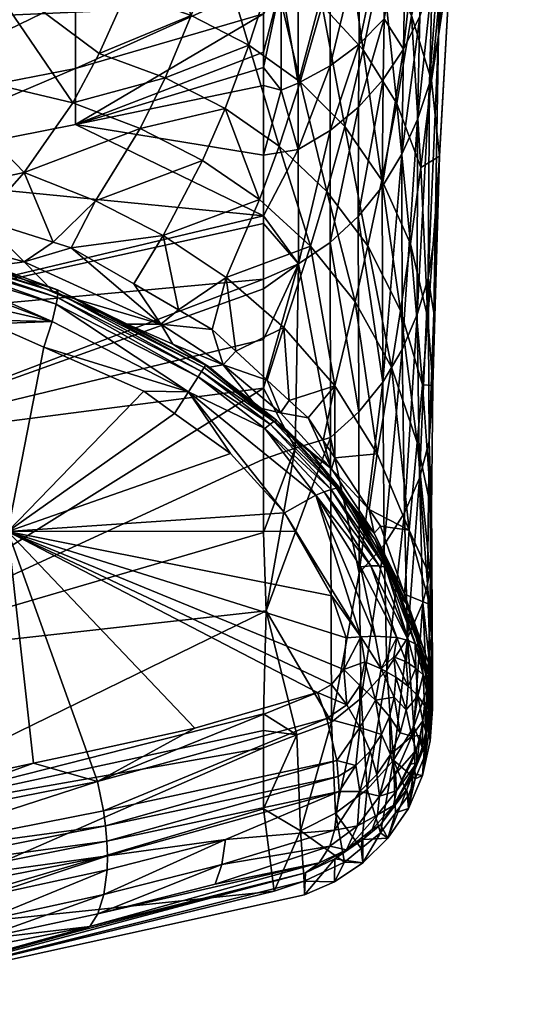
# Model space of a CAD drawing. Extents: x -0.028 to 0.148, y -0.14 to 0.028.
# Tile 99 of 256: x 0.12482 to 0.12838, y -0.04043 to -0.03338. Entities that reach past the tile are written whole.
import ezdxf

# ---------------------------------------------------------------- set-up
doc = ezdxf.new("R2010")
doc.units = 0
doc.layers.add('mesh', color=7, linetype='CONTINUOUS')

msp = doc.modelspace()

# ---------------------------------------------------------------- meshes
at = {"layer": 'mesh'}
mesh = msp.add_polyface(dxfattribs=at)
corners = [(0.127765, -0.0373709, 0.085775), (0.1276121, -0.0370349, 0.0889445), (0.1276693, -0.0364069, 0.0827228), (0.1276281, -0.03335, 0.0716801), (0.1277702, -0.0338157, 0.0710318), (0.1276948, -0.034439, 0.0740153), (0.1279111, -0.0323219, 0.0651238), (0.1278296, -0.0343581, 0.0703874), (0.1277452, -0.0355183, 0.0765328), (0.1276199, -0.0349863, 0.0770134), (0.1277055, -0.0359959, 0.0796231), (0.127686, -0.0366624, 0.076073), (0.1277079, -0.0375553, 0.0824115), (0.1277433, -0.0374221, 0.082415), (0.1277877, -0.0354802, 0.0723915), (0.1277468, -0.035232, 0.0697488), (0.1277544, -0.0363974, 0.0760896), (0.1277655, -0.0372859, 0.0824187), (0.1277744, -0.0371479, 0.0824226), (0.1277647, -0.0380437, 0.0887998), (0.1277381, -0.0381798, 0.0888041), (0.1277773, -0.0379061, 0.0887952), (0.1276002, -0.0378077, 0.0824056), (0.1277143, -0.0313414, 0.0564424), (0.1275901, -0.0325118, 0.0574297), (0.1277117, -0.0323233, 0.0575748), (0.127776, -0.0377683, 0.0887902), (0.1277692, -0.0382151, 0.095186), (0.1277492, -0.0379864, 0.095186), (0.1276691, -0.0354922, 0.0697633), (0.1277557, -0.0338373, 0.0634833), (0.1276703, -0.0340957, 0.0635039), (0.1277749, -0.0331044, 0.0604919), (0.1276884, -0.0333539, 0.0604481), (0.1278004, -0.0321233, 0.057729), (0.1277418, -0.0380257, 0.0980924), (0.1275957, -0.0375673, 0.0983822), (0.1277332, -0.0380715, 0.1014822), (0.1277327, -0.0380685, 0.1015988), (0.1277814, -0.0360003, 0.0760728), (0.1277707, -0.0368971, 0.0824206), (0.1277599, -0.0375681, 0.0887892), (0.127577, -0.0374942, 0.0951859), (0.1278207, -0.0334965, 0.0634783), (0.1277109, -0.0380703, 0.1080602), (0.1276535, -0.0378492, 0.1080256), (0.1276896, -0.0378763, 0.1079035), (0.1276593, -0.0380225, 0.1081833), (0.1277094, -0.0379079, 0.1077814), (0.1277435, -0.0381359, 0.1078074), (0.1277432, -0.038121, 0.1079348)]
mesh.append_faces([[corners[k] for k in face] for face in [(0, 1, 2, 2), (3, 4, 5, 5), (3, 6, 4, 4), (7, 5, 4, 4), (8, 9, 5, 5), (10, 9, 8, 8), (11, 12, 13, 13), (14, 15, 16, 16), (17, 18, 16, 16), (19, 12, 20, 20), (19, 13, 12, 12), (21, 13, 19, 19), (11, 22, 12, 12), (23, 24, 25, 25), (26, 27, 28, 28), (17, 13, 21, 21), (16, 13, 17, 17), (16, 11, 13, 13), (15, 11, 16, 16), (15, 29, 11, 11), (30, 29, 15, 15), (30, 31, 29, 29), (32, 31, 30, 30), (32, 33, 31, 31), (34, 33, 32, 32), (34, 25, 33, 33), (28, 35, 36, 36), (36, 37, 38, 38), (27, 35, 28, 28), (39, 10, 8, 8), (40, 10, 39, 39), (40, 2, 10, 10), (0, 2, 40, 40), (41, 1, 0, 0), (28, 42, 41, 41), (28, 41, 26, 26), (26, 41, 0, 0), (16, 18, 40, 40), (15, 43, 30, 30), (36, 42, 28, 28), (44, 45, 46, 46), (47, 45, 44, 44), (46, 48, 49, 49), (44, 46, 50, 50)]])
mesh = msp.add_polyface(dxfattribs=at)
corners = [(0.1352046, -0.0321483, 0.2241294), (0.1297133, -0.0331234, 0.2153793), (0.1296812, -0.0327662, 0.2243736), (0.1276281, -0.03335, 0.0716801), (0.127827, -0.0318104, 0.0659487), (0.1279111, -0.0323219, 0.0651238), (0.1279102, -0.0329142, 0.0643035), (0.1277702, -0.0338157, 0.0710318), (0.1278296, -0.0343581, 0.0703874), (0.1277452, -0.0355183, 0.0765328), (0.1276948, -0.034439, 0.0740153), (0.127776, -0.0377683, 0.0887902), (0.127765, -0.0373709, 0.085775), (0.1277744, -0.0371479, 0.0824226), (0.1277655, -0.0372859, 0.0824187), (0.1278465, -0.0323076, 0.0588584), (0.1278004, -0.0321233, 0.057729), (0.1277749, -0.0331044, 0.0604919), (0.1278521, -0.0321094, 0.0582513), (0.1277557, -0.0338373, 0.0634833), (0.1278316, -0.0328423, 0.0605386), (0.1277773, -0.0379061, 0.0887952), (0.1277692, -0.0382151, 0.095186), (0.1296259, -0.0321484, 0.2301314), (0.1318286, -0.0321476, 0.2284114), (0.1296795, -0.032747, 0.2063858), (0.1296237, -0.0321244, 0.200696), (0.1294287, -0.0321241, 0.2005489), (0.1314008, -0.0321273, 0.2020362), (0.132301, -0.0321292, 0.2029409), (0.1331619, -0.032131, 0.2038061), (0.131097, -0.0321382, 0.2291044), (0.1310791, -0.0321188, 0.2017169), (0.1297443, -0.0320666, 0.2005932), (0.1269909, -0.0321201, 0.1992166), (0.1282157, -0.0321383, 0.231038), (0.1275799, -0.032149, 0.2313098), (0.1297945, -0.032013, 0.2302795), (0.127974, -0.0314397, 0.0622126), (0.1278207, -0.0334965, 0.0634783), (0.1278321, -0.0328129, 0.0604067), (0.1277974, -0.0348958, 0.0697653), (0.1277877, -0.0354802, 0.0723915), (0.1277814, -0.0360003, 0.0760728), (0.1277544, -0.0363974, 0.0760896), (0.1277468, -0.035232, 0.0697488), (0.1277707, -0.0368971, 0.0824206), (0.1277781, -0.0383169, 0.095186), (0.1277647, -0.0380437, 0.0887998), (0.1277681, -0.0382998, 0.1016008), (0.1277616, -0.0385438, 0.1016025)]
mesh.append_faces([[corners[k] for k in face] for face in [(0, 1, 2, 2), (3, 4, 5, 5), (6, 7, 5, 5), (8, 7, 6, 6), (9, 10, 8, 8), (11, 12, 13, 13), (14, 11, 13, 13), (15, 16, 17, 17), (18, 16, 15, 15), (19, 20, 17, 17), (11, 21, 22, 22), (14, 21, 11, 11), (2, 23, 24, 24), (25, 26, 27, 27), (25, 28, 26, 26), (25, 29, 28, 28), (30, 29, 25, 25), (23, 31, 24, 24), (29, 26, 32, 32), (33, 26, 29, 29), (32, 26, 28, 28), (26, 34, 27, 27), (35, 23, 36, 36), (37, 31, 23, 23), (38, 39, 6, 6), (38, 20, 39, 39), (38, 40, 20, 20), (8, 41, 42, 42), (6, 41, 8, 8), (6, 39, 41, 41), (43, 8, 42, 42), (43, 9, 8, 8), (42, 44, 43, 43), (41, 45, 42, 42), (13, 12, 46, 46), (44, 46, 43, 43), (47, 21, 48, 48), (22, 21, 47, 47), (15, 17, 40, 40), (17, 20, 40, 40), (19, 39, 20, 20), (45, 41, 39, 39), (47, 49, 22, 22), (50, 49, 47, 47)]])
mesh = msp.add_polyface(dxfattribs=at)
corners = [(0.1271501, -0.0341443, 0.0779816), (0.1274165, -0.0345292, 0.0774965), (0.1273159, -0.0350005, 0.0804256), (0.1272827, -0.0335964, 0.0751475), (0.1275219, -0.033981, 0.0745802), (0.1274162, -0.0329593, 0.0723311), (0.1276281, -0.03335, 0.0716801), (0.1275461, -0.0322246, 0.0695377), (0.1274836, -0.0358677, 0.0830431), (0.1272236, -0.0353999, 0.0833648), (0.1275487, -0.0354615, 0.0800234), (0.1276199, -0.0349863, 0.0770134), (0.1276948, -0.034439, 0.0740153), (0.1273824, -0.0364877, 0.0891049), (0.127827, -0.0318104, 0.0659487), (0.1271442, -0.032638, 0.072984), (0.1272968, -0.0318922, 0.0702767), (0.1277055, -0.0359959, 0.0796231), (0.1276693, -0.0364069, 0.0827228), (0.1272465, -0.03479, 0.0635532), (0.127417, -0.0345765, 0.0635395), (0.1274248, -0.0338094, 0.0603711), (0.1274218, -0.035975, 0.0697877), (0.1272507, -0.0361875, 0.0697967), (0.1272486, -0.0340062, 0.0603399), (0.1276703, -0.0340957, 0.0635039), (0.1275611, -0.0357414, 0.0697765), (0.1276691, -0.0354922, 0.0697633), (0.1275579, -0.0343434, 0.0635229), (0.1276884, -0.0333539, 0.0604481), (0.1275716, -0.0335904, 0.0604075), (0.1277117, -0.0323233, 0.0575748), (0.1275901, -0.0325118, 0.0574297), (0.1274324, -0.0333744, 0.0587889), (0.1272523, -0.0335562, 0.0587182), (0.1296237, -0.0321244, 0.200696), (0.1266204, -0.0321193, 0.1990843), (0.1269909, -0.0321201, 0.1992166), (0.1266115, -0.0321489, 0.2316986), (0.1282157, -0.0321383, 0.231038), (0.1275799, -0.032149, 0.2313098), (0.1266917, -0.0320694, 0.2318927), (0.1272547, -0.0323232, 0.0564922), (0.1272544, -0.0328386, 0.0571793), (0.127437, -0.0326847, 0.0572969), (0.1275918, -0.0314696, 0.0562458)]
mesh.append_faces([[corners[k] for k in face] for face in [(0, 1, 2, 2), (3, 4, 1, 1), (5, 4, 3, 3), (5, 6, 4, 4), (7, 6, 5, 5), (2, 8, 9, 9), (2, 10, 8, 8), (1, 10, 2, 2), (1, 11, 10, 10), (4, 11, 1, 1), (4, 12, 11, 11), (6, 12, 4, 4), (8, 13, 9, 9), (7, 14, 6, 6), (15, 5, 3, 3), (16, 7, 5, 5), (17, 10, 11, 11), (18, 8, 10, 10), (19, 20, 21, 21), (19, 22, 20, 20), (23, 22, 19, 19), (21, 24, 19, 19), (25, 26, 27, 27), (25, 28, 26, 26), (29, 28, 25, 25), (29, 30, 28, 28), (31, 30, 29, 29), (31, 32, 30, 30), (32, 33, 30, 30), (28, 22, 26, 26), (28, 20, 22, 22), (30, 20, 28, 28), (30, 21, 20, 20), (33, 21, 30, 30), (33, 24, 21, 21), (34, 24, 33, 33), (35, 36, 37, 37), (38, 39, 40, 40), (38, 41, 39, 39), (42, 43, 44, 44), (44, 34, 33, 33), (43, 34, 44, 44), (32, 44, 33, 33), (45, 44, 32, 32)]])
mesh = msp.add_polyface(dxfattribs=at)
corners = [(0.1272827, -0.0335964, 0.0751475), (0.1274165, -0.0345292, 0.0774965), (0.1271501, -0.0341443, 0.0779816), (0.1264639, -0.0335628, 0.0789562), (0.1268315, -0.0338251, 0.0784684), (0.1266806, -0.0342854, 0.0812344), (0.1266389, -0.0330202, 0.0762867), (0.1269875, -0.033279, 0.0757166), (0.1268141, -0.0323783, 0.0736377), (0.1271442, -0.032638, 0.072984), (0.126985, -0.0316252, 0.0710161), (0.1272968, -0.0318922, 0.0702767), (0.1264273, -0.0321739, 0.0742906), (0.1274162, -0.0329593, 0.0723311), (0.1265692, -0.032572, 0.056223), (0.126816, -0.031856, 0.055649), (0.1265692, -0.0322131, 0.0558429), (0.1268161, -0.0325283, 0.0562729), (0.127046, -0.0324364, 0.0563712), (0.1268163, -0.0330761, 0.0569989), (0.1270461, -0.03297, 0.0570793), (0.1270459, -0.0317824, 0.0557633), (0.1272547, -0.0323232, 0.0564922), (0.1272544, -0.0328386, 0.0571793), (0.1272546, -0.0316923, 0.0559028), (0.1266949, -0.0338848, 0.0585962), (0.1265692, -0.0338516, 0.0586041), (0.1265692, -0.034351, 0.060301), (0.1265692, -0.0337229, 0.0581669), (0.1266946, -0.0331187, 0.0569668), (0.1265692, -0.0333376, 0.057323), (0.1265692, -0.0336139, 0.0577968), (0.1265692, -0.0331244, 0.0569576), (0.1270458, -0.0337114, 0.0586594), (0.1272523, -0.0335562, 0.0587182), (0.1268166, -0.0338356, 0.0586137), (0.1270449, -0.0341748, 0.0603147), (0.1272486, -0.0340062, 0.0603399), (0.1268169, -0.0343098, 0.0602961), (0.119869, -0.0332061, 0.2243736), (0.1296259, -0.0321484, 0.2301314), (0.1296812, -0.0327662, 0.2243736), (0.1265692, -0.0328555, 0.0565235)]
mesh.append_faces([[corners[k] for k in face] for face in [(0, 1, 2, 2), (3, 4, 5, 5), (6, 4, 3, 3), (6, 7, 4, 4), (8, 7, 6, 6), (8, 9, 7, 7), (10, 9, 8, 8), (10, 11, 9, 9), (6, 12, 8, 8), (7, 2, 4, 4), (7, 0, 2, 2), (9, 0, 7, 7), (11, 13, 9, 9), (14, 15, 16, 16), (14, 17, 15, 15), (18, 19, 20, 20), (18, 17, 19, 19), (21, 17, 18, 18), (21, 15, 17, 17), (22, 20, 23, 23), (22, 18, 20, 20), (24, 18, 22, 22), (25, 26, 27, 27), (28, 26, 25, 25), (29, 30, 31, 31), (29, 32, 30, 30), (23, 33, 34, 34), (20, 33, 23, 23), (20, 35, 33, 33), (19, 35, 20, 20), (19, 29, 35, 35), (17, 29, 19, 19), (34, 36, 37, 37), (33, 36, 34, 34), (33, 38, 36, 36), (35, 38, 33, 33), (35, 25, 38, 38), (29, 25, 35, 35), (29, 28, 25, 25), (31, 28, 29, 29), (39, 40, 41, 41), (42, 17, 14, 14), (42, 32, 29, 29), (17, 42, 29, 29)]])
mesh = msp.add_polyface(dxfattribs=at)
corners = [(0.1296795, -0.032747, 0.2063858), (0.1294287, -0.0321241, 0.2005489), (0.119869, -0.0331868, 0.2063858), (0.1296812, -0.0327662, 0.2243736), (0.119869, -0.0335647, 0.2153793), (0.119869, -0.0332061, 0.2243736), (0.1297133, -0.0331234, 0.2153793), (0.1216602, -0.0328611, 0.0824488), (0.1232187, -0.0328789, 0.0817616), (0.1214573, -0.0335218, 0.0866699), (0.1235561, -0.0318125, 0.077382), (0.1228827, -0.0335809, 0.0862098), (0.1241262, -0.0337191, 0.0856229), (0.122849, -0.0344198, 0.0951862), (0.124519, -0.0329711, 0.0808839), (0.1222368, -0.0343507, 0.0951861), (0.1247181, -0.0324635, 0.0785366), (0.1214425, -0.034261, 0.095186), (0.1210801, -0.03422, 0.095186), (0.1218635, -0.0318513, 0.0782964), (0.1252025, -0.0339752, 0.0849859), (0.123457, -0.0344802, 0.0579276), (0.1252212, -0.0341316, 0.0580383), (0.1252212, -0.0337299, 0.0571686), (0.1198691, -0.0331722, 0.0552873), (0.123457, -0.0335545, 0.0561989), (0.123457, -0.0329067, 0.0554396), (0.1216691, -0.0337584, 0.0561049), (0.123457, -0.032132, 0.0547971), (0.123457, -0.0340742, 0.0570387), (0.1252212, -0.033216, 0.056355), (0.1252212, -0.0325761, 0.0556292), (0.1252212, -0.0318148, 0.0550265), (0.1233145, -0.0321131, 0.1980667), (0.1218208, -0.0321107, 0.1977785), (0.1243087, -0.0321146, 0.1982585), (0.1266204, -0.0321193, 0.1990843), (0.1275799, -0.032149, 0.2313098), (0.1296259, -0.0321484, 0.2301314), (0.1252244, -0.0321488, 0.2322554), (0.1266115, -0.0321489, 0.2316986), (0.1233068, -0.0321483, 0.2327204), (0.1227329, -0.0321481, 0.2328595), (0.1198693, -0.0321477, 0.2330977), (0.1250166, -0.0321078, 0.1984235), (0.1250094, -0.0321383, 0.2323714), (0.121606, -0.0321037, 0.1977238), (0.1233507, -0.0320427, 0.2329354), (0.121604, -0.0321383, 0.2330518)]
mesh.append_faces([[corners[k] for k in face] for face in [(0, 1, 2, 2), (3, 4, 5, 5), (3, 6, 4, 4), (6, 2, 4, 4), (6, 0, 2, 2), (7, 8, 9, 9), (10, 8, 7, 7), (11, 12, 13, 13), (14, 12, 11, 11), (9, 11, 15, 15), (8, 11, 9, 9), (8, 14, 11, 11), (10, 14, 8, 8), (10, 16, 14, 14), (17, 18, 9, 9), (19, 10, 7, 7), (20, 12, 14, 14), (21, 22, 23, 23), (24, 25, 26, 26), (24, 27, 25, 25), (28, 24, 26, 26), (29, 23, 30, 30), (29, 21, 23, 23), (29, 25, 27, 27), (30, 25, 29, 29), (30, 26, 25, 25), (31, 26, 30, 30), (31, 28, 26, 26), (32, 28, 31, 31), (2, 33, 34, 34), (2, 35, 33, 33), (36, 35, 2, 2), (37, 38, 5, 5), (5, 39, 40, 40), (5, 41, 39, 39), (42, 41, 5, 5), (5, 43, 42, 42), (35, 44, 33, 33), (41, 45, 39, 39), (46, 34, 33, 33), (43, 47, 48, 48), (41, 47, 45, 45), (42, 48, 41, 41), (42, 43, 48, 48)]])
mesh = msp.add_polyface(dxfattribs=at)
corners = [(0.119869, -0.0331868, 0.2063858), (0.1294287, -0.0321241, 0.2005489), (0.1269909, -0.0321201, 0.1992166), (0.1252821, -0.0325406, 0.0779865), (0.1259842, -0.0320208, 0.0749406), (0.1257865, -0.0326555, 0.0774242), (0.1254831, -0.0319144, 0.0755839), (0.1247181, -0.0324635, 0.0785366), (0.124519, -0.0329711, 0.0808839), (0.1255881, -0.0331848, 0.0799303), (0.1258635, -0.0337964, 0.082047), (0.1256853, -0.03416, 0.0846615), (0.1252025, -0.0339752, 0.0849859), (0.1262934, -0.0340162, 0.0816406), (0.1264639, -0.0335628, 0.0789562), (0.1261315, -0.034389, 0.0843363), (0.1266806, -0.0342854, 0.0812344), (0.1266389, -0.0330202, 0.0762867), (0.1262384, -0.0328139, 0.0768566), (0.1264273, -0.0321739, 0.0742906), (0.1260492, -0.0333509, 0.0794441), (0.1253924, -0.0336213, 0.0824523), (0.1249161, -0.0318486, 0.0762129), (0.1248534, -0.0344753, 0.0900767), (0.1241262, -0.0337191, 0.0856229), (0.1252212, -0.0337299, 0.0571686), (0.1265692, -0.0333376, 0.057323), (0.1265692, -0.0331244, 0.0569576), (0.1265692, -0.0338516, 0.0586041), (0.1265692, -0.0337229, 0.0581669), (0.1252212, -0.0341316, 0.0580383), (0.1265692, -0.034351, 0.060301), (0.1265692, -0.0336139, 0.0577968), (0.1265692, -0.032572, 0.056223), (0.1252212, -0.0325761, 0.0556292), (0.1252212, -0.033216, 0.056355), (0.1265692, -0.0322131, 0.0558429), (0.1265692, -0.0320647, 0.0556857), (0.119869, -0.0332061, 0.2243736), (0.1266115, -0.0321489, 0.2316986), (0.1275799, -0.032149, 0.2313098), (0.1266204, -0.0321193, 0.1990843), (0.1250166, -0.0321078, 0.1984235), (0.1243087, -0.0321146, 0.1982585), (0.1252244, -0.0321488, 0.2322554), (0.1250094, -0.0321383, 0.2323714), (0.1266917, -0.0320694, 0.2318927), (0.1265692, -0.0328555, 0.0565235)]
mesh.append_faces([[corners[k] for k in face] for face in [(0, 1, 2, 2), (3, 4, 5, 5), (3, 6, 4, 4), (7, 6, 3, 3), (3, 8, 7, 7), (3, 9, 8, 8), (5, 9, 3, 3), (10, 11, 12, 12), (10, 13, 11, 11), (14, 13, 10, 10), (13, 15, 11, 11), (14, 16, 13, 13), (17, 18, 19, 19), (14, 18, 17, 17), (14, 20, 18, 18), (10, 20, 14, 14), (10, 21, 20, 20), (12, 21, 10, 10), (22, 6, 7, 7), (18, 4, 19, 19), (18, 5, 4, 4), (20, 5, 18, 18), (20, 9, 5, 5), (21, 9, 20, 20), (21, 8, 9, 9), (12, 8, 21, 21), (23, 24, 12, 12), (25, 26, 27, 27), (28, 29, 30, 30), (31, 28, 30, 30), (30, 26, 25, 25), (30, 32, 26, 26), (29, 32, 30, 30), (33, 34, 35, 35), (36, 34, 33, 33), (36, 37, 34, 34), (35, 25, 27, 27), (38, 39, 40, 40), (0, 2, 41, 41), (41, 42, 43, 43), (44, 45, 39, 39), (45, 46, 39, 39), (33, 35, 47, 47), (35, 27, 47, 47)]])
mesh = msp.add_polyface(dxfattribs=at)
corners = [(0.1248534, -0.0344753, 0.0900767), (0.125061, -0.0349722, 0.0951856), (0.1245537, -0.034813, 0.0951858), (0.1241262, -0.0337191, 0.0856229), (0.1234176, -0.0344841, 0.0951862), (0.122849, -0.0344198, 0.0951862), (0.1235542, -0.0344995, 0.0951863), (0.1240327, -0.0346496, 0.0951861), (0.123776, -0.0348124, 0.1010698), (0.1239946, -0.0350264, 0.1076721), (0.1229334, -0.034828, 0.10778), (0.122587, -0.034621, 0.1015375), (0.1248536, -0.0351149, 0.1005287), (0.1234571, -0.0379608, 0.072771), (0.1265693, -0.0360183, 0.0669289), (0.123457, -0.0364227, 0.0653258), (0.1265693, -0.035238, 0.0635741), (0.123457, -0.0355235, 0.0616169), (0.1265693, -0.0347837, 0.0617709), (0.123457, -0.0344802, 0.0579276), (0.1252212, -0.0341316, 0.0580383), (0.1216691, -0.0346903, 0.0578609), (0.123457, -0.0340742, 0.0570387), (0.1240152, -0.0349843, 0.1077853), (0.1240275, -0.0350418, 0.1080092), (0.124023, -0.0350065, 0.107898), (0.1250919, -0.0353696, 0.1079014), (0.1229649, -0.0348017, 0.1080104), (0.122977, -0.0348851, 0.1082291), (0.1250947, -0.0353353, 0.1077899), (0.1240286, -0.0350898, 0.1081164), (0.1240261, -0.0351496, 0.1082176), (0.1250841, -0.035416, 0.108009), (0.1215139, -0.0370446, 0.1099147), (0.1239904, -0.0354239, 0.1084661), (0.1247372, -0.0370446, 0.1092416), (0.1227128, -0.0351475, 0.1086047), (0.1244771, -0.0355291, 0.1084133), (0.1246158, -0.0355591, 0.1083983), (0.1246294, -0.0351451, 0.1076075), (0.1250537, -0.0355414, 0.108204), (0.1250924, -0.0353135, 0.107677), (0.1240109, -0.0352991, 0.1083937), (0.1219389, -0.0348279, 0.1084274)]
mesh.append_faces([[corners[k] for k in face] for face in [(0, 1, 2, 2), (3, 4, 5, 5), (3, 6, 4, 4), (7, 6, 3, 3), (0, 7, 3, 3), (2, 7, 0, 0), (8, 9, 10, 10), (4, 8, 11, 11), (6, 8, 4, 4), (8, 2, 12, 12), (8, 7, 2, 2), (6, 7, 8, 8), (13, 14, 15, 15), (15, 16, 17, 17), (18, 19, 17, 17), (18, 20, 19, 19), (21, 19, 22, 22), (21, 17, 19, 19), (10, 9, 23, 23), (24, 25, 26, 26), (24, 27, 25, 25), (28, 27, 24, 24), (25, 23, 29, 29), (25, 10, 23, 23), (27, 10, 25, 25), (28, 30, 31, 31), (24, 30, 28, 28), (24, 32, 30, 30), (26, 32, 24, 24), (33, 34, 35, 35), (33, 36, 34, 34), (35, 37, 38, 38), (34, 37, 35, 35), (39, 8, 12, 12), (39, 9, 8, 8), (40, 38, 37, 37), (39, 23, 9, 9), (39, 41, 23, 23), (42, 34, 36, 36), (42, 37, 34, 34), (42, 40, 37, 37), (31, 40, 42, 42), (31, 30, 40, 40), (43, 31, 42, 42)]])
mesh = msp.add_polyface(dxfattribs=at)
corners = [(0.126302, -0.0352261, 0.0895889), (0.1262003, -0.035598, 0.0951859), (0.1259591, -0.0354581, 0.0951858), (0.1270227, -0.0346106, 0.0808292), (0.1272236, -0.0353999, 0.0833648), (0.1269047, -0.0350016, 0.0836875), (0.1273159, -0.0350005, 0.0804256), (0.1271501, -0.0341443, 0.0779816), (0.1267513, -0.0361064, 0.0951859), (0.126714, -0.0355831, 0.089427), (0.1270784, -0.0360031, 0.0892658), (0.1265949, -0.035962, 0.0951859), (0.1263701, -0.0357546, 0.0951859), (0.1273824, -0.0364877, 0.0891049), (0.1262934, -0.0340162, 0.0816406), (0.1265392, -0.0346675, 0.0840114), (0.1261315, -0.034389, 0.0843363), (0.1266806, -0.0342854, 0.0812344), (0.1258503, -0.0349261, 0.0897514), (0.1268315, -0.0338251, 0.0784684), (0.126819, -0.035128, 0.0635707), (0.1265693, -0.035238, 0.0635741), (0.1265693, -0.0353083, 0.0638584), (0.1272486, -0.0340062, 0.0603399), (0.1270449, -0.0341748, 0.0603147), (0.1270466, -0.0349764, 0.0635637), (0.1268169, -0.0343098, 0.0602961), (0.1270491, -0.0363717, 0.0698031), (0.1267955, -0.0364492, 0.0698154), (0.1265693, -0.0348386, 0.0619573), (0.1265693, -0.0347837, 0.0617709), (0.1265692, -0.034351, 0.060301), (0.1266949, -0.0338848, 0.0585962), (0.1272507, -0.0361875, 0.0697967), (0.1272465, -0.03479, 0.0635532), (0.1265693, -0.0356706, 0.0654252), (0.1265693, -0.0360183, 0.0669289), (0.1258323, -0.0355614, 0.0999466), (0.1262795, -0.035852, 0.0996447), (0.126182, -0.0358683, 0.1075069), (0.1259179, -0.0357031, 0.107513), (0.1252212, -0.0341316, 0.0580383), (0.1265253, -0.0361579, 0.1075205), (0.1261518, -0.035855, 0.1076205)]
mesh.append_faces([[corners[k] for k in face] for face in [(0, 1, 2, 2), (3, 4, 5, 5), (3, 6, 4, 4), (7, 6, 3, 3), (8, 9, 10, 10), (11, 9, 8, 8), (11, 12, 9, 9), (0, 12, 1, 1), (0, 9, 12, 12), (5, 9, 0, 0), (5, 10, 9, 9), (4, 10, 5, 5), (4, 13, 10, 10), (14, 15, 16, 16), (14, 17, 15, 15), (15, 0, 18, 18), (15, 5, 0, 0), (17, 5, 15, 15), (17, 3, 5, 5), (19, 3, 17, 17), (19, 7, 3, 3), (20, 21, 22, 22), (23, 24, 25, 25), (24, 26, 20, 20), (20, 25, 24, 24), (20, 27, 25, 25), (28, 27, 20, 20), (20, 29, 21, 21), (20, 30, 29, 29), (26, 30, 20, 20), (26, 31, 30, 30), (32, 31, 26, 26), (33, 25, 27, 27), (34, 25, 33, 33), (34, 23, 25, 25), (20, 35, 36, 36), (22, 35, 20, 20), (37, 1, 38, 38), (38, 12, 11, 11), (1, 12, 38, 38), (39, 40, 38, 38), (31, 41, 30, 30), (42, 43, 39, 39), (43, 40, 39, 39)]])
mesh = msp.add_polyface(dxfattribs=at)
corners = [(0.1258503, -0.0349261, 0.0897514), (0.1256387, -0.0352723, 0.0951857), (0.1251915, -0.0350131, 0.0951855), (0.1248534, -0.0344753, 0.0900767), (0.1252025, -0.0339752, 0.0849859), (0.1256853, -0.03416, 0.0846615), (0.1253659, -0.0346777, 0.0899142), (0.125061, -0.0349722, 0.0951856), (0.1261315, -0.034389, 0.0843363), (0.1265392, -0.0346675, 0.0840114), (0.1259591, -0.0354581, 0.0951858), (0.126302, -0.0352261, 0.0895889), (0.1258323, -0.0355614, 0.0999466), (0.1255908, -0.0355615, 0.107537), (0.125072, -0.0353368, 0.107575), (0.1259179, -0.0357031, 0.107513), (0.1262795, -0.035852, 0.0996447), (0.1248536, -0.0351149, 0.1005287), (0.1245537, -0.034813, 0.0951858), (0.1262003, -0.035598, 0.0951859), (0.123457, -0.0355235, 0.0616169), (0.1265693, -0.0348386, 0.0619573), (0.1265693, -0.0347837, 0.0617709), (0.1265693, -0.035238, 0.0635741), (0.123457, -0.0364227, 0.0653258), (0.1265693, -0.0353083, 0.0638584), (0.1265693, -0.0356706, 0.0654252), (0.1261518, -0.035855, 0.1076205), (0.1250924, -0.0353135, 0.107677), (0.1261253, -0.0358992, 0.1078474), (0.1250947, -0.0353353, 0.1077899), (0.1261423, -0.0358715, 0.1077347), (0.1250919, -0.0353696, 0.1079014), (0.124023, -0.0350065, 0.107898), (0.1240152, -0.0349843, 0.1077853), (0.1261009, -0.0359381, 0.1079563), (0.1250841, -0.035416, 0.108009), (0.1246294, -0.0351451, 0.1076075), (0.1260321, -0.036046, 0.1081534), (0.1257102, -0.0360395, 0.1083156), (0.124996, -0.035726, 0.1083696), (0.1250537, -0.0355414, 0.108204), (0.1246158, -0.0355591, 0.1083983), (0.1240286, -0.0350898, 0.1081164)]
mesh.append_faces([[corners[k] for k in face] for face in [(0, 1, 2, 2), (3, 4, 5, 5), (3, 6, 7, 7), (5, 6, 3, 3), (5, 8, 6, 6), (6, 2, 7, 7), (6, 0, 2, 2), (8, 0, 6, 6), (8, 9, 0, 0), (0, 10, 1, 1), (0, 11, 10, 10), (12, 13, 14, 14), (12, 15, 13, 13), (16, 15, 12, 12), (17, 7, 2, 2), (17, 18, 7, 7), (12, 2, 1, 1), (12, 17, 2, 2), (14, 17, 12, 12), (12, 10, 19, 19), (1, 10, 12, 12), (20, 21, 22, 22), (20, 23, 21, 21), (24, 25, 23, 23), (26, 25, 24, 24), (27, 13, 15, 15), (28, 13, 27, 27), (28, 14, 13, 13), (29, 30, 31, 31), (32, 30, 29, 29), (32, 33, 30, 30), (31, 28, 27, 27), (30, 28, 31, 31), (30, 34, 28, 28), (32, 35, 36, 36), (29, 35, 32, 32), (14, 37, 17, 17), (38, 39, 40, 40), (37, 14, 28, 28), (41, 40, 42, 42), (41, 38, 40, 40), (38, 36, 35, 35), (41, 36, 38, 38), (41, 43, 36, 36)]])
mesh = msp.add_polyface(dxfattribs=at)
corners = [(0.1267955, -0.0364492, 0.0698154), (0.1265692, -0.0365266, 0.0698252), (0.1265692, -0.0370514, 0.0728159), (0.1265693, -0.0360183, 0.0669289), (0.126819, -0.035128, 0.0635707), (0.1265253, -0.0361579, 0.1075205), (0.1270554, -0.0365974, 0.0990236), (0.1266532, -0.0362658, 0.1075255), (0.1266906, -0.0361956, 0.0993368), (0.1265949, -0.035962, 0.0951859), (0.1267513, -0.0361064, 0.0951859), (0.1262795, -0.035852, 0.0996447), (0.126182, -0.0358683, 0.1075069), (0.1265693, -0.0356706, 0.0654252), (0.123457, -0.0364227, 0.0653258), (0.1234571, -0.0379608, 0.072771), (0.1261518, -0.035855, 0.1076205), (0.1266604, -0.0362466, 0.1076315), (0.1266424, -0.0362562, 0.107747), (0.1269024, -0.036476, 0.1075354), (0.1265787, -0.0363064, 0.1079711), (0.1261009, -0.0359381, 0.1079563), (0.126615, -0.0362761, 0.107861), (0.1261253, -0.0358992, 0.1078474), (0.1261423, -0.0358715, 0.1077347), (0.1270905, -0.0367356, 0.1078005), (0.1247372, -0.0370446, 0.1092416), (0.1268008, -0.0370434, 0.1084177), (0.1270568, -0.0375056, 0.1085306), (0.125932, -0.0361992, 0.1083191), (0.1263311, -0.0364864, 0.1083255), (0.1257102, -0.0360395, 0.1083156), (0.124996, -0.035726, 0.1083696), (0.1246158, -0.0355591, 0.1083983), (0.1260762, -0.0384539, 0.1093711), (0.1253029, -0.0386218, 0.1096752), (0.1271611, -0.0378072, 0.1086196), (0.1249204, -0.0387049, 0.1098256), (0.1265872, -0.0376124, 0.0760619), (0.1260321, -0.036046, 0.1081534), (0.1269437, -0.0367856, 0.1081332), (0.1267178, -0.0369109, 0.108388), (0.1269554, -0.0381974, 0.1088862), (0.1270558, -0.0381395, 0.1088143), (0.1271428, -0.0380339, 0.1087276)]
mesh.append_faces([[corners[k] for k in face] for face in [(0, 1, 2, 2), (0, 3, 1, 1), (4, 3, 0, 0), (5, 6, 7, 7), (8, 9, 10, 10), (11, 9, 8, 8), (5, 11, 8, 8), (12, 11, 5, 5), (3, 13, 14, 14), (15, 1, 3, 3), (2, 1, 15, 15), (16, 17, 18, 18), (5, 17, 16, 16), (7, 17, 5, 5), (7, 19, 17, 17), (20, 21, 22, 22), (23, 24, 18, 18), (24, 16, 18, 18), (23, 22, 21, 21), (18, 22, 23, 23), (18, 25, 22, 22), (17, 25, 18, 18), (26, 27, 28, 28), (26, 29, 30, 30), (26, 31, 29, 29), (32, 31, 26, 26), (26, 33, 32, 32), (34, 35, 26, 26), (28, 36, 26, 26), (35, 37, 26, 26), (38, 0, 2, 2), (2, 15, 38, 38), (39, 29, 31, 31), (30, 29, 39, 39), (40, 39, 20, 20), (41, 39, 40, 40), (41, 30, 39, 39), (39, 21, 20, 20), (26, 41, 27, 27), (30, 41, 26, 26), (26, 42, 34, 34), (43, 42, 26, 26), (26, 44, 43, 43), (26, 36, 44, 44)]])
mesh = msp.add_polyface(dxfattribs=at)
corners = [(0.1276121, -0.0370349, 0.0889445), (0.1274069, -0.0370077, 0.0951859), (0.1273257, -0.0368865, 0.0951859), (0.1276693, -0.0364069, 0.0827228), (0.1275487, -0.0354615, 0.0800234), (0.1277055, -0.0359959, 0.0796231), (0.1274836, -0.0358677, 0.0830431), (0.1273824, -0.0364877, 0.0891049), (0.1270789, -0.0365181, 0.0951859), (0.1272538, -0.0373435, 0.0760384), (0.1274218, -0.035975, 0.0697877), (0.1272507, -0.0361875, 0.0697967), (0.1274313, -0.0371404, 0.0760468), (0.1272673, -0.0382379, 0.0823988), (0.1274506, -0.0380367, 0.0824013), (0.127686, -0.0366624, 0.076073), (0.1275767, -0.0369119, 0.0760585), (0.1276002, -0.0378077, 0.0824056), (0.1276691, -0.0354922, 0.0697633), (0.1275611, -0.0357414, 0.0697765), (0.1275957, -0.0375673, 0.0983822), (0.127532, -0.0374912, 0.107698), (0.1274707, -0.0373473, 0.1076692), (0.1277327, -0.0380685, 0.1015988), (0.1272808, -0.0369854, 0.1076042), (0.1273604, -0.0370562, 0.0987052), (0.1273649, -0.0370987, 0.1076195), (0.1270554, -0.0365974, 0.0990236), (0.1274742, -0.0373168, 0.1077818), (0.1273359, -0.0372909, 0.1081349), (0.1270031, -0.0367598, 0.1080282), (0.1273959, -0.0372918, 0.1080209), (0.1270524, -0.0367431, 0.1079165), (0.1274422, -0.0373006, 0.1079022), (0.127117, -0.0367372, 0.107683), (0.1277599, -0.0375681, 0.0887892), (0.127577, -0.0374942, 0.0951859), (0.1277094, -0.0379079, 0.1077814), (0.1276896, -0.0378763, 0.1079035), (0.1276535, -0.0378492, 0.1080256), (0.1276066, -0.0378249, 0.1081481), (0.1275237, -0.0378036, 0.1082943), (0.1272636, -0.037298, 0.1082411), (0.1273685, -0.0377948, 0.1084673)]
mesh.append_faces([[corners[k] for k in face] for face in [(0, 1, 2, 2), (3, 4, 5, 5), (0, 6, 3, 3), (0, 7, 6, 6), (2, 7, 0, 0), (2, 8, 7, 7), (9, 10, 11, 11), (9, 12, 10, 10), (13, 12, 9, 9), (13, 14, 12, 12), (15, 16, 17, 17), (18, 16, 15, 15), (18, 19, 16, 16), (16, 14, 17, 17), (16, 12, 14, 14), (19, 12, 16, 16), (19, 10, 12, 12), (20, 21, 22, 22), (20, 23, 21, 21), (20, 24, 25, 25), (20, 26, 24, 24), (22, 26, 20, 20), (27, 2, 25, 25), (2, 1, 25, 25), (28, 22, 21, 21), (29, 30, 31, 31), (31, 32, 33, 33), (28, 26, 22, 22), (28, 34, 26, 26), (33, 34, 28, 28), (35, 36, 0, 0), (0, 36, 1, 1), (23, 37, 21, 21), (25, 36, 20, 20), (25, 1, 36, 36), (38, 28, 21, 21), (33, 39, 40, 40), (28, 39, 33, 33), (38, 39, 28, 28), (40, 29, 31, 31), (41, 29, 40, 40), (29, 41, 42, 42), (41, 43, 42, 42), (31, 33, 40, 40)]])
mesh = msp.add_polyface(dxfattribs=at)
corners = [(0.1267513, -0.0361064, 0.0951859), (0.1270784, -0.0360031, 0.0892658), (0.1268868, -0.0362313, 0.095186), (0.1269955, -0.0363936, 0.0951859), (0.1270789, -0.0365181, 0.0951859), (0.1273824, -0.0364877, 0.0891049), (0.1272538, -0.0373435, 0.0760384), (0.1270562, -0.03841, 0.0823984), (0.1272673, -0.0382379, 0.0823988), (0.1270491, -0.0363717, 0.0698031), (0.1272507, -0.0361875, 0.0697967), (0.1270554, -0.0365974, 0.0990236), (0.1269024, -0.036476, 0.1075354), (0.1266532, -0.0362658, 0.1075255), (0.1273604, -0.0370562, 0.0987052), (0.1271135, -0.0367602, 0.1075737), (0.1272808, -0.0369854, 0.1076042), (0.1266906, -0.0361956, 0.0993368), (0.1265253, -0.0361579, 0.1075205), (0.1273257, -0.0368865, 0.0951859), (0.127117, -0.0367372, 0.107683), (0.1273649, -0.0370987, 0.1076195), (0.1270031, -0.0367598, 0.1080282), (0.1270524, -0.0367431, 0.1079165), (0.1273959, -0.0372918, 0.1080209), (0.1265787, -0.0363064, 0.1079711), (0.1274422, -0.0373006, 0.1079022), (0.1270905, -0.0367356, 0.1078005), (0.126615, -0.0362761, 0.107861), (0.1266604, -0.0362466, 0.1076315), (0.1265872, -0.0376124, 0.0760619), (0.1267955, -0.0364492, 0.0698154), (0.1268058, -0.0385018, 0.0824047), (0.1272652, -0.0378, 0.1085464), (0.1271611, -0.0378072, 0.1086196), (0.1270568, -0.0375056, 0.1085306), (0.1269437, -0.0367856, 0.1081332), (0.1273685, -0.0377948, 0.1084673), (0.1267178, -0.0369109, 0.108388), (0.1268008, -0.0370434, 0.1084177), (0.1273359, -0.0372909, 0.1081349), (0.1272636, -0.037298, 0.1082411), (0.1271428, -0.0380339, 0.1087276), (0.1272949, -0.0379786, 0.1086162), (0.127257, -0.0381469, 0.1087035), (0.1271638, -0.0382872, 0.1088034)]
mesh.append_faces([[corners[k] for k in face] for face in [(0, 1, 2, 2), (1, 3, 2, 2), (1, 4, 3, 3), (5, 4, 1, 1), (6, 7, 8, 8), (6, 9, 7, 7), (10, 9, 6, 6), (11, 12, 13, 13), (14, 15, 12, 12), (14, 16, 15, 15), (17, 0, 2, 2), (3, 4, 11, 11), (11, 2, 3, 3), (11, 17, 2, 2), (18, 17, 11, 11), (11, 14, 12, 12), (4, 19, 11, 11), (20, 15, 16, 16), (21, 20, 16, 16), (22, 23, 24, 24), (22, 25, 23, 23), (26, 27, 20, 20), (23, 27, 26, 26), (23, 28, 27, 27), (25, 28, 23, 23), (29, 20, 27, 27), (12, 20, 29, 29), (12, 15, 20, 20), (30, 9, 31, 31), (30, 7, 9, 9), (32, 7, 30, 30), (33, 34, 35, 35), (33, 36, 37, 37), (38, 35, 39, 39), (38, 33, 35, 35), (36, 33, 38, 38), (40, 36, 22, 22), (41, 36, 40, 40), (41, 37, 36, 36), (36, 25, 22, 22), (33, 42, 34, 34), (33, 43, 42, 42), (44, 42, 43, 43), (45, 42, 44, 44)]])
mesh = msp.add_polyface(dxfattribs=at)
corners = [(0.1234572, -0.0403951, 0.0952593), (0.1247237, -0.0400408, 0.1090795), (0.125241, -0.0399075, 0.1088382), (0.1234571, -0.0399511, 0.087748), (0.1265691, -0.0385943, 0.0824099), (0.1234571, -0.0391396, 0.0802482), (0.123666, -0.0397204, 0.1102301), (0.1236646, -0.0398207, 0.1101681), (0.1227386, -0.0399512, 0.1103856), (0.1236493, -0.0399964, 0.1100131), (0.1236193, -0.0401288, 0.1098292), (0.1227041, -0.0402566, 0.1100411), (0.1245505, -0.0398354, 0.1097398), (0.1245692, -0.0396586, 0.1098917), (0.1254478, -0.0394674, 0.1095581), (0.122727, -0.040126, 0.1102281), (0.1224549, -0.040399, 0.109689), (0.1217519, -0.0404305, 0.1099925), (0.1235785, -0.0402129, 0.1096334), (0.1253245, -0.0398736, 0.1090487), (0.1245138, -0.03997, 0.10956), (0.1236162, -0.039181, 0.1103552), (0.1238041, -0.0389473, 0.1102645), (0.1249204, -0.0387049, 0.1098256), (0.1253795, -0.0388344, 0.1097427), (0.1236461, -0.0393954, 0.1103422), (0.1217866, -0.0396203, 0.1107197), (0.1236565, -0.0395054, 0.1103176), (0.1236632, -0.0396145, 0.1102802), (0.121792, -0.0397313, 0.1106951), (0.1217955, -0.0398411, 0.1106572), (0.1217969, -0.0399473, 0.1106062), (0.12545, -0.0393669, 0.1096178), (0.1254462, -0.0392614, 0.1096663), (0.1254367, -0.0391533, 0.1097029), (0.125422, -0.0390448, 0.1097276), (0.1235734, -0.0389749, 0.1103114), (0.1217712, -0.0394033, 0.1107312), (0.1254259, -0.0396454, 0.1094099), (0.1215139, -0.0370446, 0.1099147), (0.1247372, -0.0370446, 0.1092416), (0.1268688, -0.039488, 0.108079), (0.1235181, -0.0402311, 0.1094033), (0.1266446, -0.0396201, 0.095186), (0.1265872, -0.0376124, 0.0760619), (0.1234571, -0.0379608, 0.072771)]
mesh.append_faces([[corners[k] for k in face] for face in [(0, 1, 2, 2), (3, 4, 5, 5), (6, 7, 8, 8), (9, 10, 11, 11), (9, 12, 10, 10), (13, 12, 9, 9), (13, 14, 12, 12), (15, 8, 7, 7), (16, 17, 18, 18), (18, 19, 1, 1), (20, 19, 18, 18), (21, 22, 23, 23), (24, 21, 23, 23), (25, 21, 24, 24), (25, 26, 21, 21), (27, 26, 25, 25), (28, 29, 27, 27), (6, 30, 28, 28), (8, 31, 6, 6), (15, 9, 11, 11), (7, 9, 15, 15), (7, 13, 9, 9), (6, 13, 7, 7), (6, 32, 13, 13), (28, 32, 6, 6), (27, 33, 28, 28), (25, 34, 27, 27), (24, 35, 25, 25), (21, 36, 22, 22), (21, 37, 36, 36), (26, 37, 21, 21), (10, 18, 11, 11), (10, 20, 18, 18), (12, 20, 10, 10), (12, 38, 20, 20), (39, 22, 36, 36), (40, 23, 22, 22), (2, 41, 0, 0), (0, 42, 1, 1), (43, 3, 0, 0), (44, 45, 5, 5), (0, 16, 42, 42), (16, 18, 42, 42), (18, 1, 42, 42)]])
mesh = msp.add_polyface(dxfattribs=at)
corners = [(0.1273095, -0.0388913, 0.0888158), (0.1274506, -0.0380367, 0.0824013), (0.1272673, -0.0382379, 0.0823988), (0.1274991, -0.0386822, 0.0888149), (0.1277079, -0.0375553, 0.0824115), (0.1276002, -0.0378077, 0.0824056), (0.1276442, -0.0384418, 0.0888108), (0.1277418, -0.0380257, 0.0980924), (0.1277332, -0.0380715, 0.1014822), (0.1275957, -0.0375673, 0.0983822), (0.1275047, -0.0382305, 0.1085017), (0.1275157, -0.0380873, 0.1084507), (0.1275897, -0.0383223, 0.1083956), (0.1274112, -0.038029, 0.1085422), (0.1273713, -0.0382537, 0.1086433), (0.1272949, -0.0379786, 0.1086162), (0.127257, -0.0381469, 0.1087035), (0.1274699, -0.0383686, 0.1085592), (0.127547, -0.0384869, 0.1084536), (0.1276041, -0.038152, 0.1083441), (0.1276593, -0.0380225, 0.1081833), (0.127673, -0.0382209, 0.1082258), (0.1275891, -0.0379793, 0.1083002), (0.1275022, -0.0379419, 0.1084073), (0.1274121, -0.0384987, 0.108622), (0.1273798, -0.0387841, 0.1085844), (0.1273319, -0.038617, 0.1086887), (0.1276896, -0.0378763, 0.1079035), (0.127532, -0.0374912, 0.107698), (0.1277094, -0.0379079, 0.1077814), (0.1274768, -0.0386423, 0.108517), (0.1272652, -0.0378, 0.1085464), (0.1273685, -0.0377948, 0.1084673), (0.1275237, -0.0378036, 0.1082943), (0.1276066, -0.0378249, 0.1081481), (0.1276535, -0.0378492, 0.1080256), (0.1276294, -0.0385105, 0.1083025), (0.1276901, -0.0385068, 0.1081462), (0.1276609, -0.0386108, 0.1081711), (0.12771, -0.0384002, 0.1081225), (0.1275133, -0.0387791, 0.1083911), (0.1272577, -0.0384481, 0.1087622)]
mesh.append_faces([[corners[k] for k in face] for face in [(0, 1, 2, 2), (0, 3, 1, 1), (4, 5, 6, 6), (5, 3, 6, 6), (5, 1, 3, 3), (7, 8, 9, 9), (10, 11, 12, 12), (10, 13, 11, 11), (14, 13, 10, 10), (14, 15, 13, 13), (16, 15, 14, 14), (10, 17, 14, 14), (10, 18, 17, 17), (12, 18, 10, 10), (19, 20, 21, 21), (19, 22, 20, 20), (23, 22, 19, 19), (23, 11, 13, 13), (19, 11, 23, 23), (19, 12, 11, 11), (21, 12, 19, 19), (24, 14, 17, 17), (24, 25, 26, 26), (27, 28, 29, 29), (17, 18, 30, 30), (15, 31, 13, 13), (13, 32, 33, 33), (31, 32, 13, 13), (22, 34, 20, 20), (22, 33, 34, 34), (34, 35, 20, 20), (12, 36, 18, 18), (37, 38, 36, 36), (23, 33, 22, 22), (23, 13, 33, 33), (21, 36, 12, 12), (39, 37, 36, 36), (36, 40, 30, 30), (24, 17, 30, 30), (41, 14, 24, 24), (41, 16, 14, 14), (24, 26, 41, 41), (30, 25, 24, 24), (18, 36, 30, 30)]])
mesh = msp.add_polyface(dxfattribs=at)
corners = [(0.1277381, -0.0381798, 0.0888041), (0.1276442, -0.0384418, 0.0888108), (0.1277266, -0.038643, 0.095186), (0.1277079, -0.0375553, 0.0824115), (0.1276543, -0.0388161, 0.095186), (0.1277077, -0.0387913, 0.1016039), (0.1276396, -0.0387793, 0.1079026), (0.12772, -0.0385815, 0.107868), (0.1277681, -0.0382998, 0.1016008), (0.1277332, -0.0380715, 0.1014822), (0.1277418, -0.0380257, 0.0980924), (0.1277327, -0.0380685, 0.1015988), (0.1277692, -0.0382151, 0.095186), (0.1277033, -0.0385923, 0.1080135), (0.1277297, -0.0384784, 0.1079921), (0.12771, -0.0384002, 0.1081225), (0.1277203, -0.0382916, 0.1081002), (0.127673, -0.0382209, 0.1082258), (0.1277455, -0.0383615, 0.1079717), (0.1277502, -0.0382422, 0.1079526), (0.1277432, -0.038121, 0.1079348), (0.1277596, -0.0383023, 0.1078273), (0.1277109, -0.0380703, 0.1080602), (0.1276593, -0.0380225, 0.1081833), (0.1276901, -0.0385068, 0.1081462), (0.1277781, -0.0383169, 0.095186), (0.1277561, -0.038456, 0.095186), (0.1277647, -0.0380437, 0.0887998), (0.1277435, -0.0381359, 0.1078074), (0.1277094, -0.0379079, 0.1077814), (0.1277419, -0.0384273, 0.1078456), (0.1277616, -0.0385438, 0.1016025), (0.1276896, -0.0378763, 0.1079035), (0.1276666, -0.0387026, 0.1080357), (0.1276609, -0.0386108, 0.1081711), (0.1276294, -0.0385105, 0.1083025)]
mesh.append_faces([[corners[k] for k in face] for face in [(0, 1, 2, 2), (3, 1, 0, 0), (1, 4, 2, 2), (5, 6, 7, 7), (8, 9, 10, 10), (8, 11, 9, 9), (12, 8, 10, 10), (5, 2, 4, 4), (13, 7, 6, 6), (13, 14, 7, 7), (15, 14, 13, 13), (16, 15, 17, 17), (16, 14, 15, 15), (18, 14, 16, 16), (18, 7, 14, 14), (19, 20, 21, 21), (22, 20, 19, 19), (16, 19, 18, 18), (16, 22, 19, 19), (17, 22, 16, 16), (17, 23, 22, 22), (13, 24, 15, 15), (25, 0, 26, 26), (25, 27, 0, 0), (0, 2, 26, 26), (8, 28, 29, 29), (5, 7, 30, 30), (31, 21, 28, 28), (31, 30, 21, 21), (29, 11, 8, 8), (31, 25, 26, 26), (28, 8, 31, 31), (31, 5, 30, 30), (31, 26, 5, 5), (26, 2, 5, 5), (20, 28, 21, 21), (32, 28, 20, 20), (24, 33, 34, 34), (30, 7, 18, 18), (19, 21, 30, 30), (18, 19, 30, 30), (15, 35, 17, 17), (13, 33, 24, 24), (6, 33, 13, 13)]])
mesh = msp.add_polyface(dxfattribs=at)
corners = [(0.1268058, -0.0385018, 0.0824047), (0.1265691, -0.0385943, 0.0824099), (0.1265692, -0.0390302, 0.0877154), (0.1265691, -0.0384703, 0.0809017), (0.1265691, -0.0383517, 0.0802256), (0.1234571, -0.0391396, 0.0802482), (0.1234571, -0.0399511, 0.087748), (0.1253795, -0.0388344, 0.1097427), (0.1253029, -0.0386218, 0.1096752), (0.1260762, -0.0384539, 0.1093711), (0.1253245, -0.0398736, 0.1090487), (0.125241, -0.0399075, 0.1088382), (0.1247237, -0.0400408, 0.1090795), (0.12545, -0.0393669, 0.1096178), (0.1254478, -0.0394674, 0.1095581), (0.1245692, -0.0396586, 0.1098917), (0.1253829, -0.0397827, 0.1092348), (0.1262707, -0.0394289, 0.1090247), (0.1262221, -0.0395691, 0.1088552), (0.1245138, -0.03997, 0.10956), (0.1254259, -0.0396454, 0.1094099), (0.1262957, -0.0392495, 0.1091686), (0.1249204, -0.0387049, 0.1098256), (0.1236632, -0.0396145, 0.1102802), (0.1254462, -0.0392614, 0.1096663), (0.1236565, -0.0395054, 0.1103176), (0.1254367, -0.0391533, 0.1097029), (0.1236461, -0.0393954, 0.1103422), (0.125422, -0.0390448, 0.1097276), (0.1245505, -0.0398354, 0.1097398), (0.1265872, -0.0376124, 0.0760619), (0.1268626, -0.0396459, 0.1016029), (0.1268582, -0.0395497, 0.095186), (0.1234572, -0.0403951, 0.0952593), (0.1268688, -0.039488, 0.108079), (0.1266446, -0.0396201, 0.095186), (0.1270429, -0.0392991, 0.1084663), (0.126967, -0.0394177, 0.108279), (0.1269554, -0.0381974, 0.1088862), (0.1270211, -0.0383839, 0.1089), (0.1271108, -0.0389066, 0.108781), (0.1271025, -0.0388, 0.1088219), (0.1270935, -0.0386847, 0.1088661), (0.1270766, -0.0391833, 0.108582)]
mesh.append_faces([[corners[k] for k in face] for face in [(0, 1, 2, 2), (0, 3, 1, 1), (4, 3, 0, 0), (5, 3, 4, 4), (5, 1, 3, 3), (6, 2, 1, 1), (7, 8, 9, 9), (10, 11, 12, 12), (13, 14, 15, 15), (16, 17, 18, 18), (19, 16, 10, 10), (20, 16, 19, 19), (20, 17, 16, 16), (21, 17, 20, 20), (7, 22, 8, 8), (23, 24, 13, 13), (25, 26, 24, 24), (27, 28, 26, 26), (14, 20, 29, 29), (14, 21, 20, 20), (13, 21, 14, 14), (30, 4, 0, 0), (31, 32, 33, 33), (33, 34, 31, 31), (32, 35, 33, 33), (35, 2, 6, 6), (30, 5, 4, 4), (18, 17, 36, 36), (37, 16, 18, 18), (37, 10, 16, 16), (34, 10, 37, 37), (34, 11, 10, 10), (38, 7, 9, 9), (39, 7, 38, 38), (24, 40, 13, 13), (24, 41, 40, 40), (26, 41, 24, 24), (26, 42, 41, 41), (28, 42, 26, 26), (39, 42, 28, 28), (21, 43, 17, 17), (7, 39, 28, 28), (13, 40, 21, 21)]])
mesh = msp.add_polyface(dxfattribs=at)
corners = [(0.1268327, -0.0391888, 0.088807), (0.1270843, -0.0390623, 0.0888133), (0.1270562, -0.03841, 0.0823984), (0.1273095, -0.0388913, 0.0888158), (0.1272677, -0.0393156, 0.095186), (0.1272673, -0.0382379, 0.0823988), (0.1268058, -0.0385018, 0.0824047), (0.1265692, -0.0390302, 0.0877154), (0.1271486, -0.039413, 0.095186), (0.1268582, -0.0395497, 0.095186), (0.1266446, -0.0396201, 0.095186), (0.1268626, -0.0396459, 0.1016029), (0.1270778, -0.0393885, 0.1080432), (0.1270754, -0.0395542, 0.101604), (0.1268688, -0.039488, 0.108079), (0.1272785, -0.0394186, 0.1016048), (0.1272798, -0.03925, 0.1080032), (0.1262707, -0.0394289, 0.1090247), (0.1270766, -0.0391833, 0.108582), (0.1270429, -0.0392991, 0.1084663), (0.126967, -0.0394177, 0.108279), (0.1262221, -0.0395691, 0.1088552), (0.1262957, -0.0392495, 0.1091686), (0.1271108, -0.0389066, 0.108781), (0.1271629, -0.0393233, 0.1082029), (0.1272299, -0.0387196, 0.1087579), (0.1272568, -0.0389077, 0.1086543), (0.1271025, -0.0388, 0.1088219), (0.1270935, -0.0386847, 0.1088661), (0.1270558, -0.0381395, 0.1088143), (0.1271638, -0.0382872, 0.1088034), (0.1269554, -0.0381974, 0.1088862), (0.1271428, -0.0380339, 0.1087276), (0.1273855, -0.0390728, 0.1083083), (0.1273464, -0.0391796, 0.1081548), (0.1272401, -0.039152, 0.1084449), (0.1273319, -0.038617, 0.1086887), (0.1272577, -0.0384481, 0.1087622), (0.1270211, -0.0383839, 0.1089), (0.127257, -0.0381469, 0.1087035)]
mesh.append_faces([[corners[k] for k in face] for face in [(0, 1, 2, 2), (3, 1, 4, 4), (5, 1, 3, 3), (5, 2, 1, 1), (6, 0, 2, 2), (7, 0, 6, 6), (1, 8, 4, 4), (0, 8, 1, 1), (0, 9, 8, 8), (10, 9, 0, 0), (7, 10, 0, 0), (11, 12, 13, 13), (14, 12, 11, 11), (13, 12, 15, 15), (12, 16, 15, 15), (13, 9, 11, 11), (13, 8, 9, 9), (15, 8, 13, 13), (4, 8, 15, 15), (17, 18, 19, 19), (20, 21, 19, 19), (22, 23, 18, 18), (14, 20, 24, 24), (23, 25, 26, 26), (23, 27, 25, 25), (27, 28, 25, 25), (29, 30, 31, 31), (29, 32, 30, 30), (33, 34, 24, 24), (24, 12, 14, 14), (24, 16, 12, 12), (34, 16, 24, 24), (18, 35, 19, 19), (23, 26, 18, 18), (26, 35, 18, 18), (36, 25, 37, 37), (36, 26, 25, 25), (28, 37, 25, 25), (28, 38, 37, 37), (30, 39, 37, 37), (30, 38, 31, 31), (30, 37, 38, 38), (24, 19, 35, 35), (20, 19, 24, 24)]])
mesh = msp.add_polyface(dxfattribs=at)
corners = [(0.1274049, -0.0392035, 0.095186), (0.1274991, -0.0386822, 0.0888149), (0.1273095, -0.0388913, 0.0888158), (0.1272677, -0.0393156, 0.095186), (0.127513, -0.039059, 0.095186), (0.1276442, -0.0384418, 0.0888108), (0.1276543, -0.0388161, 0.095186), (0.1276055, -0.0390283, 0.1016047), (0.1276396, -0.0387793, 0.1079026), (0.1277077, -0.0387913, 0.1016039), (0.1274594, -0.0392411, 0.101605), (0.1272785, -0.0394186, 0.1016048), (0.1276034, -0.0389378, 0.095186), (0.1274052, -0.0391462, 0.107976), (0.1275941, -0.0388913, 0.1079222), (0.1272798, -0.03925, 0.1080032), (0.1276666, -0.0387026, 0.1080357), (0.1273855, -0.0390728, 0.1083083), (0.1275001, -0.0390063, 0.1081063), (0.1273464, -0.0391796, 0.1081548), (0.1276203, -0.0388088, 0.1080587), (0.1273978, -0.038939, 0.1084547), (0.1272401, -0.039152, 0.1084449), (0.1272568, -0.0389077, 0.1086543), (0.1275205, -0.0389022, 0.1082515), (0.1273798, -0.0387841, 0.1085844), (0.1273319, -0.038617, 0.1086887), (0.1274768, -0.0386423, 0.108517), (0.1275133, -0.0387791, 0.1083911), (0.1276294, -0.0385105, 0.1083025), (0.1276609, -0.0386108, 0.1081711), (0.1276227, -0.0387118, 0.108197), (0.1271629, -0.0393233, 0.1082029)]
mesh.append_faces([[corners[k] for k in face] for face in [(0, 1, 2, 2), (2, 3, 0, 0), (0, 4, 1, 1), (5, 1, 6, 6), (7, 8, 9, 9), (9, 6, 7, 7), (4, 10, 7, 7), (0, 10, 4, 4), (0, 11, 10, 10), (3, 11, 0, 0), (1, 12, 6, 6), (1, 4, 12, 12), (10, 13, 14, 14), (10, 15, 13, 13), (11, 15, 10, 10), (7, 14, 8, 8), (10, 14, 7, 7), (7, 6, 12, 12), (4, 7, 12, 12), (8, 14, 16, 16), (17, 18, 19, 19), (16, 20, 18, 18), (19, 13, 15, 15), (18, 13, 19, 19), (18, 14, 13, 13), (20, 14, 18, 18), (20, 16, 14, 14), (21, 22, 23, 23), (21, 17, 22, 22), (24, 17, 21, 21), (25, 23, 26, 26), (25, 21, 23, 23), (27, 21, 25, 25), (27, 28, 21, 21), (29, 30, 28, 28), (24, 30, 31, 31), (24, 28, 30, 30), (21, 28, 24, 24), (16, 31, 30, 30), (16, 24, 31, 31), (18, 24, 16, 16), (18, 17, 24, 24), (32, 22, 17, 17)]])

doc.saveas('drawing.dxf')
